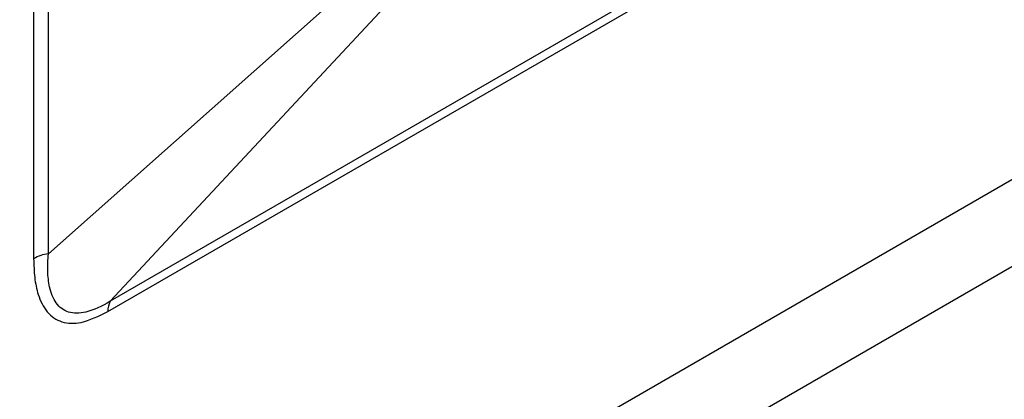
# Paper-space layout 'Sheet2' of a CAD drawing. Header units: millimetres. Extents: x 3 to 471, y 5 to 248.
# Tile 29 of 80: x 61.24 to 66.23, y 130.15 to 132.08. Entities that reach past the tile are written whole.
import ezdxf

# ---------------------------------------------------------------- set-up
doc = ezdxf.new("R2010")
doc.units = ezdxf.units.MM
doc.linetypes.add('PHANTOM', pattern=[12.7, 6.35, -1.27, 1.27, -1.27, 1.27, -1.27])

psp = doc.layouts.new('Sheet2')

# ---------------------------------------------------------------- linework, layer by layer
at = {"color": 8, "linetype": 'Continuous', "lineweight": 25}
for p, q in [((61.6833, 130.5976), (74.7882, 138.1629)), ((74.7485, 138.1858), (61.6952, 130.6503)), ((76.5011, 137.1741), (61.3234, 128.4122)), ((76.8834, 136.9533), (63.9625, 129.4942))]:
    psp.add_line(p, q, dxfattribs=at)
at = {"color": 7, "linetype": 'Continuous', "lineweight": 25}
for p, q in [((61.3069, 133.9203), (61.3069, 130.8659)), ((61.3816, 130.8908), (61.3816, 133.9452)), ((63.1741, 132.4827), (61.3816, 130.8908)), ((61.6952, 130.6503), (63.3948, 132.473))]:
    psp.add_line(p, q, dxfattribs=at)
for centre, radius, start, end in [((61.4117, 130.6759), 0.217, 97.9773, 118.8888), ((61.7917, 130.6008), 0.1084, 152.8178, 181.711)]:
    psp.add_arc(centre, radius, start, end, dxfattribs=at)
at = {"color": 7, "linetype": 'PHANTOM', "lineweight": 18}
psp.add_open_spline([(22.3983, 98.8733), (26.9579, 126.0793), (48.5671, 134.1767), (63.3122, 138.8223)], degree=3, dxfattribs=at)
at = {"color": 7, "linetype": 'Continuous', "lineweight": 25}
for points, knots in [([(61.3069, 130.8659), (61.3079, 130.8336), (61.3098, 130.7691), (61.3294, 130.6748), (61.3708, 130.5901), (61.446, 130.538), (61.5541, 130.5342), (61.6372, 130.575), (61.6833, 130.5976)], [0, 0, 0, 0, 0.13386, 0.267491, 0.438236, 0.611536, 0.784529, 1, 1, 1, 1]), ([(61.6952, 130.6503), (61.6952, 130.6503), (61.6534, 130.6247), (61.5774, 130.5889), (61.4799, 130.5873), (61.4161, 130.6355), (61.3858, 130.714), (61.3766, 130.8017), (61.3789, 130.8606), (61.3816, 130.8908), (61.3816, 130.8908)], [0, 0, 0, 0, 0.000004, 0.216299, 0.385835, 0.555327, 0.72558, 0.862642, 0.999996, 1, 1, 1, 1])]:
    psp.add_open_spline(points, degree=3, knots=knots, dxfattribs=at)

doc.saveas('drawing.dxf')
